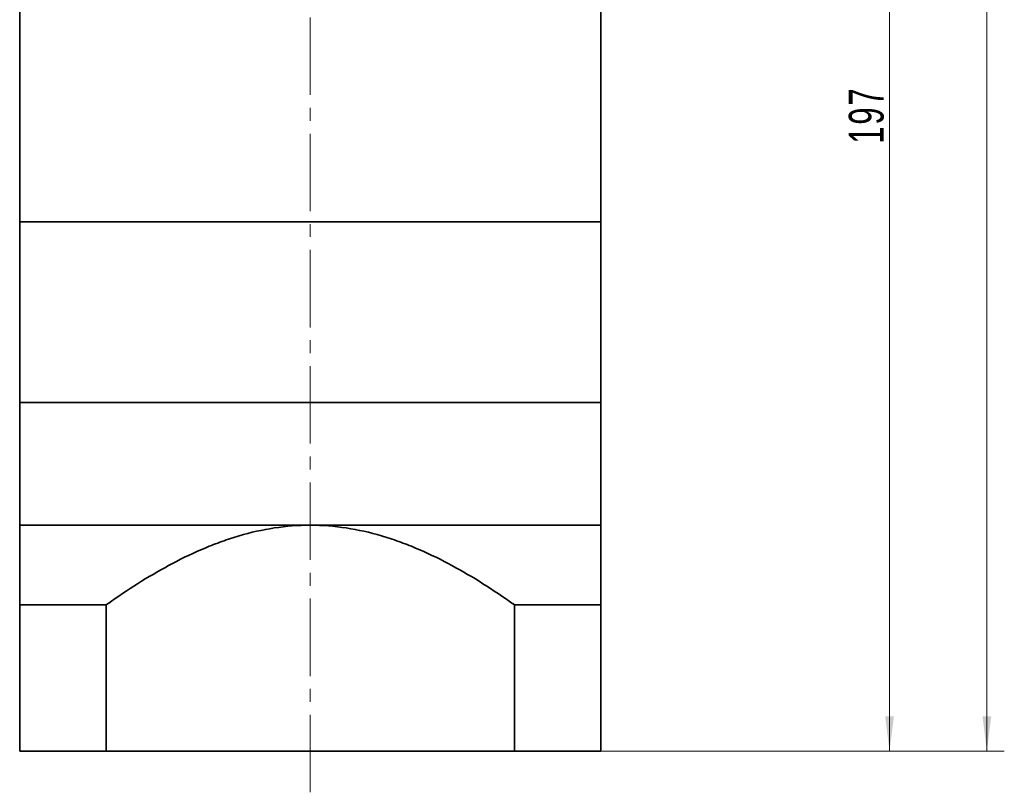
# Model space of a CAD drawing. Header units: millimetres. Extents: x -423 to 339, y -173 to 406.
# Tile 3 of 5: x -16 to 137, y 50 to 169. Entities that reach past the tile are written whole.
import ezdxf

# ---------------------------------------------------------------- set-up
doc = ezdxf.new("R2010")
doc.units = ezdxf.units.MM
doc.linetypes.add('点画线', pattern=[18, 12, -2, 2, -2])
doc.layers.get('0').update_dxf_attribs({"lineweight": 35})
for name, color, linetype, lineweight in [('CDRAFT0', 7, 'Continuous', 35), ('EB0', 7, 'Continuous', 35), ('EB0_1', 7, 'Continuous', 35), ('中心线层', 1, '点画线', 18), ('尺寸线层', 3, 'Continuous', 18), ('粗实线层', 7, 'Continuous', 35), ('粗实线层_1', 7, 'Continuous', 35)]:
    doc.layers.add(name, color=color, linetype=linetype, lineweight=lineweight)
doc.styles.add('标准', font='txt', dxfattribs={"width": 0.667})
doc.dimstyles.new('a4-1-1', dxfattribs={"dimtxt": 3, "dimasz": 3, "dimexe": 1.5, "dimexo": 0, "dimgap": 0.5, "dimtad": 1, "dimdec": 3, "dimdsep": 46, "dimtxsty": '标准', "dimblk": '_CAXARROW', "dimcen": 0, "dimdle": 6, "dimazin": 2, "dimtfac": 0.707107, "dimtdec": 3, "dimtix": 1, "dimtmove": 2, "dimatfit": 3, "dimfxl": 0, "dimfrac": 2, "dimtolj": 1, "dimarcsym": 0})

# ---------------------------------------------------------------- blocks, each defined once
blk = doc.blocks.new('*X27')
at = {"layer": '尺寸线层', "linetype": 'Continuous'}
for points in [[(118.89, 253.06), (119.57, 247.66), (118.22, 247.66)], [(118.89, 56.06), (119.57, 61.46), (118.22, 61.46)]]:
    blk.add_hatch(color=0, dxfattribs=at).paths.add_polyline_path(points, flags=0)
at = {"layer": '尺寸线层', "color": 0, "linetype": 'Continuous'}
for p, q in [((97.21, 253.06), (121.59, 253.06)), ((118.89, 253.06), (118.89, 56.06)), ((74.21, 56.06), (121.59, 56.06))]:
    blk.add_line(p, q, dxfattribs=at)
at = {"layer": '尺寸线层', "color": 0, "insert": (115.32, 154.56), "char_height": 5.4, "width": 14.0412, "attachment_point": 5, "rotation": 90, "line_spacing_factor": 1.15057, "style": '标准'}
blk.add_mtext('\\T1.1;197', dxfattribs=at)
blk = doc.blocks.new('_CAXARROW')
blk.add_hatch(color=0).paths.add_polyline_path([(0, 0), (-1, 0.125), (-1, -0.125)], flags=0)
blk = doc.blocks.new('*X28')
at = {"layer": '尺寸线层', "linetype": 'Continuous'}
for points in [[(133.96, 308.06), (133.29, 302.66), (134.64, 302.66)], [(133.96, 56.06), (133.29, 61.46), (134.64, 61.46)]]:
    blk.add_hatch(color=0, dxfattribs=at).paths.add_polyline_path(points, flags=0)
at = {"layer": '尺寸线层', "color": 0, "linetype": 'Continuous'}
for p, q in [((84.21, 308.06), (136.66, 308.06)), ((133.96, 56.06), (133.96, 308.06)), ((74.21, 56.06), (136.66, 56.06))]:
    blk.add_line(p, q, dxfattribs=at)
at = {"layer": '尺寸线层', "color": 0, "insert": (130.39, 194.9), "char_height": 5.4, "width": 14.2748, "attachment_point": 5, "rotation": 90, "line_spacing_factor": 1.15057, "style": '标准'}
blk.add_mtext('\\T1.1;252', dxfattribs=at)

msp = doc.modelspace()

# ---------------------------------------------------------------- linework, layer by layer
at = {"layer": 'CDRAFT0', "color": 7}
for points in [[(-2.4111, 78.7251), (-2.1393, 78.9178), (-1.8668, 79.1094), (1.4672, 81.4321), (4.6101, 83.4112), (9.525, 86.0068), (11.1972, 86.8091), (13.7712, 87.89), (14.6402, 88.2299), (16.4034, 88.8627), (17.2978, 89.1555), (21.7802, 90.4699), (25.4448, 91.0568), (29.2089, 91.0568)], [(60.8289, 78.7251), (60.5572, 78.9178), (60.2847, 79.1094), (56.9507, 81.4321), (53.8077, 83.4112), (48.8928, 86.0068), (47.2207, 86.8091), (44.6467, 87.89), (43.7776, 88.2299), (42.0144, 88.8627), (41.1201, 89.1555), (36.6377, 90.4699), (32.973, 91.0568), (29.2089, 91.0568)]]:
    msp.add_open_spline(points, degree=3, knots=[0, 0, 0, 0, 0.99690397, 0.99690397, 12.15872641, 12.15872641, 17.73963764, 17.73963764, 20.53009325, 20.53009325, 23.32054886, 23.32054886, 34.48237131, 34.48237131, 34.48237131, 34.48237131], dxfattribs=at)
at = {"layer": 'EB0'}
for p, q in [((-15.7911, 172.5568), (-15.7911, 138.0568)), ((74.2089, 172.5568), (74.2089, 138.0568)), ((74.2089, 138.0568), (-15.7911, 138.0568)), ((-15.7911, 138.0568), (-15.7911, 110.0568)), ((74.2089, 110.0568), (74.2089, 138.0568)), ((74.2089, 110.0568), (-15.7911, 110.0568))]:
    msp.add_line(p, q, dxfattribs=at)
at = {"layer": 'EB0_1'}
for p, q in [((74.2089, 110.0568), (-15.7911, 110.0568)), ((-15.7911, 110.0568), (-15.7911, 56.0563)), ((74.2089, 110.0568), (74.2089, 56.0563)), ((-2.4111, 78.7251), (-2.4111, 56.0563)), ((60.8289, 78.7251), (60.8289, 56.0563)), ((74.2089, 56.0563), (-15.7911, 56.0563))]:
    msp.add_line(p, q, dxfattribs=at)
at = {"layer": '中心线层'}
msp.add_line((29.2089, 49.696), (29.2089, 321.0568), dxfattribs=at)
at = {"layer": '粗实线层'}
msp.add_line((-15.7911, 91.0568), (74.2089, 91.0568), dxfattribs=at)
at = {"layer": '粗实线层_1'}
for p, q in [((-2.4111, 78.7251), (-15.7911, 78.7251)), ((60.8289, 78.7251), (74.2089, 78.7251))]:
    msp.add_line(p, q, dxfattribs=at)

# ---------------------------------------------------------------- dimensions: what is measured, and where the dimension line sits
at = {"layer": '尺寸线层'}
dim = msp.add_linear_dim(base=(133.96368, 308.05677), p1=(74.20893, 56.05635), p2=(84.20893, 308.05677), angle=90, dimstyle='a4-1-1', override={"dimsah": 1, "dimtfill": 1, "dimtzin": 8}, dxfattribs=at)
dim.commit()
dim.dimension.update_dxf_attribs({"geometry": '*X28', "text_midpoint": (130.39287, 194.90325), "dimtype": 160})
dim = msp.add_linear_dim(base=(118.89382, 56.05635), p1=(97.20893, 253.05677), p2=(74.20893, 56.05635), angle=270, dimstyle='a4-1-1', override={"dimsah": 1, "dimtfill": 1, "dimtzin": 8}, dxfattribs=at)
dim.commit()
dim.dimension.update_dxf_attribs({"geometry": '*X27', "text_midpoint": (115.32301, 154.55656)})

doc.saveas('drawing.dxf')
